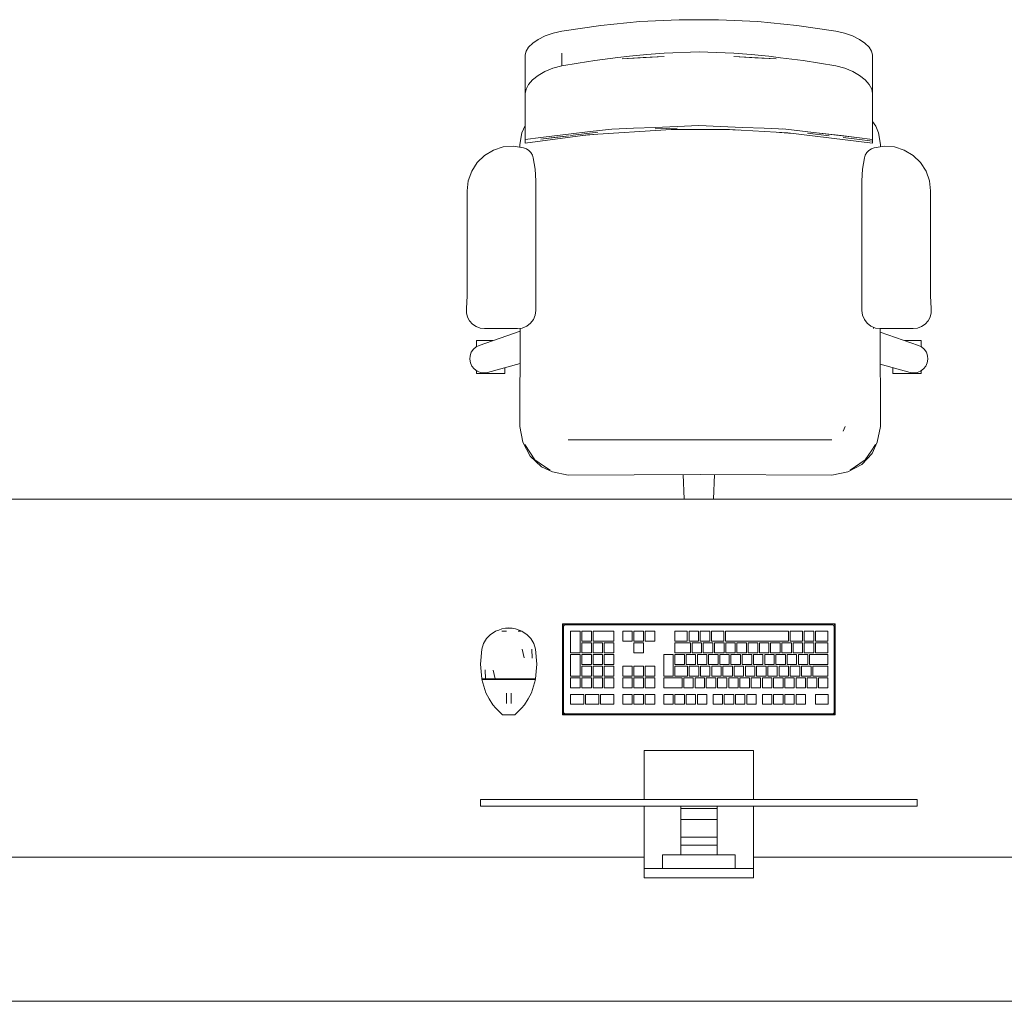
# Model space of a CAD drawing. Header units: millimetres. Extents: x 321 to 585, y -277 to 9.
# Tile 5 of 256: x 348.44 to 351.2, y -240.69 to -237.95. Entities that reach past the tile are written whole.
import ezdxf

# ---------------------------------------------------------------- set-up
doc = ezdxf.new("R2010")
doc.units = ezdxf.units.MM
doc.header["$MEASUREMENT"] = 0
for name, color, linetype, lineweight in [('IFC-Elemento construtivo genérico-Contorno', 253, 'Continuous', 5), ('IFC-Elemento de mobília-Contorno', 152, 'Continuous', 5), ('IFC-Laje-Contorno', 134, 'Continuous', 5)]:
    doc.layers.add(name, color=color, linetype=linetype, lineweight=lineweight)

msp = doc.modelspace()

# ---------------------------------------------------------------- linework, layer by layer
at = {"layer": 'IFC-Elemento construtivo genérico-Contorno', "lineweight": 5}
for p, q in [((349.7599, -239.6624), (349.7642, -239.6596)), ((349.7642, -239.6596), (349.7737, -239.6536)), ((349.7737, -239.6536), (349.7827, -239.6503)), ((349.7827, -239.6503), (349.7917, -239.647)), ((349.791, -239.6536), (349.804, -239.6536)), ((349.7917, -239.647), (349.8013, -239.6453)), ((349.7975, -239.6536), (349.804, -239.6536)), ((349.8013, -239.6453), (349.8105, -239.6438)), ((349.8013, -239.6453), (349.8198, -239.6453)), ((349.8105, -239.6438), (349.8198, -239.6453)), ((349.8198, -239.6453), (349.8294, -239.647)), ((349.8294, -239.647), (349.8473, -239.6536)), ((349.8365, -239.6536), (349.8441, -239.6536)), ((349.8365, -239.6536), (349.8408, -239.6536)), ((349.8473, -239.6536), (349.8568, -239.6596)), ((349.8568, -239.6596), (349.8611, -239.6624)), ((349.9607, -239.6328), (349.9631, -239.6353)), ((349.9607, -239.8868), (349.9607, -239.6328)), ((349.9607, -239.6328), (350.7227, -239.6328)), ((349.9631, -239.6353), (349.9648, -239.637)), ((349.9638, -239.6392), (349.9645, -239.6377)), ((349.9638, -239.6392), (349.9642, -239.6384)), ((349.9638, -239.8805), (349.9638, -239.6392)), ((349.9642, -239.6384), (349.9645, -239.6377)), ((349.9645, -239.6377), (349.9648, -239.637)), ((349.9648, -239.637), (349.9666, -239.6362)), ((349.9648, -239.637), (349.9662, -239.6364)), ((349.9662, -239.6364), (349.967, -239.636)), ((349.9666, -239.6362), (349.967, -239.636)), ((349.967, -239.636), (350.7163, -239.636)), ((349.9835, -239.7138), (349.9835, -239.6535)), ((349.9835, -239.6535), (350.01, -239.6535)), ((350.01, -239.7138), (350.01, -239.6535)), ((350.0148, -239.6813), (350.0148, -239.6535)), ((350.0148, -239.6535), (350.0414, -239.6535)), ((350.0414, -239.6813), (350.0414, -239.6535)), ((350.0462, -239.6813), (350.0462, -239.6535)), ((350.0462, -239.6535), (350.1041, -239.6535)), ((350.1041, -239.6813), (350.1041, -239.6535)), ((350.1291, -239.6535), (350.1556, -239.6535)), ((350.1291, -239.6813), (350.1291, -239.6535)), ((350.1556, -239.6813), (350.1556, -239.6535)), ((350.1604, -239.6535), (350.1869, -239.6535)), ((350.1604, -239.6813), (350.1604, -239.6535)), ((350.1869, -239.6813), (350.1869, -239.6535)), ((350.1918, -239.6535), (350.2183, -239.6535)), ((350.1918, -239.6813), (350.1918, -239.6535)), ((350.2183, -239.6813), (350.2183, -239.6535)), ((350.2748, -239.6813), (350.2748, -239.6535)), ((350.2748, -239.6535), (350.3093, -239.6535)), ((350.3093, -239.6813), (350.3093, -239.6535)), ((350.3142, -239.6813), (350.3142, -239.6535)), ((350.3142, -239.6535), (350.3407, -239.6535)), ((350.3407, -239.6813), (350.3407, -239.6535)), ((350.3455, -239.6813), (350.3455, -239.6535)), ((350.3455, -239.6535), (350.372, -239.6535)), ((350.372, -239.6813), (350.372, -239.6535)), ((350.3769, -239.6813), (350.3769, -239.6535)), ((350.3769, -239.6535), (350.4112, -239.6535)), ((350.4112, -239.6813), (350.4112, -239.6535)), ((350.4161, -239.6813), (350.4161, -239.6535)), ((350.4161, -239.6535), (350.5919, -239.6535)), ((350.5919, -239.6813), (350.5919, -239.6535)), ((350.5967, -239.6813), (350.5967, -239.6535)), ((350.5967, -239.6535), (350.6315, -239.6535)), ((350.6315, -239.6813), (350.6315, -239.6535)), ((350.6363, -239.6813), (350.6363, -239.6535)), ((350.6363, -239.6535), (350.6629, -239.6535)), ((350.6629, -239.6813), (350.6629, -239.6535)), ((350.6677, -239.6813), (350.6677, -239.6535)), ((350.6677, -239.6535), (350.7024, -239.6535)), ((350.7024, -239.6813), (350.7024, -239.6535)), ((350.7163, -239.636), (350.7179, -239.6367)), ((350.7171, -239.6364), (350.7186, -239.637)), ((350.7186, -239.637), (350.7202, -239.6353)), ((350.7186, -239.637), (350.7192, -239.6384)), ((350.7186, -239.637), (350.7195, -239.6392)), ((350.7192, -239.6384), (350.7195, -239.6392)), ((350.7195, -239.8805), (350.7195, -239.6392)), ((350.7202, -239.6353), (350.7227, -239.6328)), ((350.7227, -239.8868), (350.7227, -239.6328)), ((349.7403, -239.6882), (349.7486, -239.6741)), ((349.7486, -239.6741), (349.7599, -239.6624)), ((349.8611, -239.6624), (349.8725, -239.6741)), ((349.8725, -239.6741), (349.8807, -239.6882)), ((350.0148, -239.6813), (350.0414, -239.6813)), ((350.0148, -239.7138), (350.0148, -239.6861)), ((350.0148, -239.6861), (350.0414, -239.6861)), ((350.0414, -239.7138), (350.0414, -239.6861)), ((350.0462, -239.6813), (350.1041, -239.6813)), ((350.0462, -239.7138), (350.0462, -239.6861)), ((350.0462, -239.6861), (350.0727, -239.6861)), ((350.0727, -239.7138), (350.0727, -239.6861)), ((350.0776, -239.7138), (350.0776, -239.6861)), ((350.0776, -239.6861), (350.1041, -239.6861)), ((350.1041, -239.7138), (350.1041, -239.6861)), ((350.1291, -239.6813), (350.1556, -239.6813)), ((350.1604, -239.6813), (350.1869, -239.6813)), ((350.1604, -239.7138), (350.1604, -239.6861)), ((350.1604, -239.6861), (350.1869, -239.6861)), ((350.1869, -239.7138), (350.1869, -239.6861)), ((350.1918, -239.6813), (350.2183, -239.6813)), ((350.2748, -239.6813), (350.3093, -239.6813)), ((350.2748, -239.7138), (350.2748, -239.6861)), ((350.2748, -239.6861), (350.318, -239.6861)), ((350.3142, -239.6813), (350.3407, -239.6813)), ((350.318, -239.7138), (350.318, -239.6861)), ((350.3228, -239.7138), (350.3228, -239.6861)), ((350.3228, -239.6861), (350.3493, -239.6861)), ((350.3455, -239.6813), (350.372, -239.6813)), ((350.3493, -239.7138), (350.3493, -239.6861)), ((350.3542, -239.7138), (350.3542, -239.6861)), ((350.3542, -239.6861), (350.3807, -239.6861)), ((350.3769, -239.6813), (350.4112, -239.6813)), ((350.3807, -239.7138), (350.3807, -239.6861)), ((350.3855, -239.7138), (350.3855, -239.6861)), ((350.3855, -239.6861), (350.412, -239.6861)), ((350.412, -239.7138), (350.412, -239.6861)), ((350.4161, -239.6813), (350.5919, -239.6813)), ((350.4169, -239.7138), (350.4169, -239.6861)), ((350.4169, -239.6861), (350.4434, -239.6861)), ((350.4434, -239.7138), (350.4434, -239.6861)), ((350.4482, -239.7138), (350.4482, -239.6861)), ((350.4482, -239.6861), (350.4747, -239.6861)), ((350.4747, -239.7138), (350.4747, -239.6861)), ((350.4796, -239.7138), (350.4796, -239.6861)), ((350.4796, -239.6861), (350.5061, -239.6861)), ((350.5061, -239.7138), (350.5061, -239.6861)), ((350.5109, -239.7138), (350.5109, -239.6861)), ((350.5109, -239.6861), (350.5375, -239.6861)), ((350.5375, -239.7138), (350.5375, -239.6861)), ((350.5423, -239.7138), (350.5423, -239.6861)), ((350.5423, -239.6861), (350.5688, -239.6861)), ((350.5688, -239.7138), (350.5688, -239.6861)), ((350.5736, -239.7138), (350.5736, -239.6861)), ((350.5736, -239.6861), (350.6002, -239.6861)), ((350.5967, -239.6813), (350.6315, -239.6813)), ((350.6002, -239.7138), (350.6002, -239.6861)), ((350.605, -239.7138), (350.605, -239.6861)), ((350.605, -239.6861), (350.6315, -239.6861)), ((350.6315, -239.7138), (350.6315, -239.6861)), ((350.6363, -239.6813), (350.6629, -239.6813)), ((350.6363, -239.7138), (350.6363, -239.6861)), ((350.6363, -239.6861), (350.6629, -239.6861)), ((350.6629, -239.7138), (350.6629, -239.6861)), ((350.6677, -239.6813), (350.7024, -239.6813)), ((350.6677, -239.7138), (350.6677, -239.6861)), ((350.6677, -239.6861), (350.7024, -239.6861)), ((350.7024, -239.7138), (350.7024, -239.6861)), ((349.7321, -239.7452), (349.7357, -239.7039)), ((349.7357, -239.7039), (349.7403, -239.6882)), ((349.848, -239.7039), (349.8536, -239.7279)), ((349.8754, -239.7039), (349.8757, -239.7289)), ((349.8807, -239.6882), (349.8854, -239.7039)), ((349.8854, -239.7039), (349.889, -239.7452)), ((349.9835, -239.7138), (350.01, -239.7138)), ((350.0148, -239.7138), (350.0414, -239.7138)), ((350.0462, -239.7138), (350.0727, -239.7138)), ((350.0776, -239.7138), (350.1041, -239.7138)), ((350.1604, -239.7138), (350.1869, -239.7138)), ((350.2748, -239.7138), (350.318, -239.7138)), ((350.3228, -239.7138), (350.3493, -239.7138)), ((350.3542, -239.7138), (350.3807, -239.7138)), ((350.3855, -239.7138), (350.412, -239.7138)), ((350.4169, -239.7138), (350.4434, -239.7138)), ((350.4482, -239.7138), (350.4747, -239.7138)), ((350.4796, -239.7138), (350.5061, -239.7138)), ((350.5109, -239.7138), (350.5375, -239.7138)), ((350.5423, -239.7138), (350.5688, -239.7138)), ((350.5736, -239.7138), (350.6002, -239.7138)), ((350.605, -239.7138), (350.6315, -239.7138)), ((350.6363, -239.7138), (350.6629, -239.7138)), ((350.6677, -239.7138), (350.7024, -239.7138)), ((349.9835, -239.779), (349.9835, -239.7187)), ((349.9835, -239.7187), (350.01, -239.7187)), ((350.01, -239.779), (350.01, -239.7187)), ((350.0148, -239.7464), (350.0148, -239.7187)), ((350.0148, -239.7187), (350.0414, -239.7187)), ((350.0414, -239.7464), (350.0414, -239.7187)), ((350.0462, -239.7464), (350.0462, -239.7187)), ((350.0462, -239.7187), (350.0727, -239.7187)), ((350.0727, -239.7464), (350.0727, -239.7187)), ((350.0776, -239.7464), (350.0776, -239.7187)), ((350.0776, -239.7187), (350.1041, -239.7187)), ((350.1041, -239.7464), (350.1041, -239.7187)), ((350.2435, -239.779), (350.2435, -239.7187)), ((350.2435, -239.7187), (350.2699, -239.7187)), ((350.2699, -239.779), (350.2699, -239.7187)), ((350.2748, -239.7464), (350.2748, -239.7187)), ((350.2748, -239.7187), (350.3013, -239.7187)), ((350.3013, -239.7464), (350.3013, -239.7187)), ((350.3061, -239.7464), (350.3061, -239.7187)), ((350.3061, -239.7187), (350.3327, -239.7187)), ((350.3327, -239.7464), (350.3327, -239.7187)), ((350.3375, -239.7464), (350.3375, -239.7187)), ((350.3375, -239.7187), (350.364, -239.7187)), ((350.364, -239.7464), (350.364, -239.7187)), ((350.3688, -239.7464), (350.3688, -239.7187)), ((350.3688, -239.7187), (350.3954, -239.7187)), ((350.3954, -239.7464), (350.3954, -239.7187)), ((350.4002, -239.7464), (350.4002, -239.7187)), ((350.4002, -239.7187), (350.4267, -239.7187)), ((350.4267, -239.7464), (350.4267, -239.7187)), ((350.4315, -239.7464), (350.4315, -239.7187)), ((350.4315, -239.7187), (350.4581, -239.7187)), ((350.4581, -239.7464), (350.4581, -239.7187)), ((350.4629, -239.7464), (350.4629, -239.7187)), ((350.4629, -239.7187), (350.4894, -239.7187)), ((350.4894, -239.7464), (350.4894, -239.7187)), ((350.4943, -239.7464), (350.4943, -239.7187)), ((350.4943, -239.7187), (350.5208, -239.7187)), ((350.5208, -239.7464), (350.5208, -239.7187)), ((350.5256, -239.7464), (350.5256, -239.7187)), ((350.5256, -239.7187), (350.5521, -239.7187)), ((350.5521, -239.7464), (350.5521, -239.7187)), ((350.557, -239.7464), (350.557, -239.7187)), ((350.557, -239.7187), (350.5835, -239.7187)), ((350.5835, -239.7464), (350.5835, -239.7187)), ((350.5883, -239.7464), (350.5883, -239.7187)), ((350.5883, -239.7187), (350.6148, -239.7187)), ((350.6148, -239.7464), (350.6148, -239.7187)), ((350.6197, -239.7464), (350.6197, -239.7187)), ((350.6197, -239.7187), (350.6462, -239.7187)), ((350.6462, -239.7464), (350.6462, -239.7187)), ((350.651, -239.7464), (350.651, -239.7187)), ((350.651, -239.7187), (350.7024, -239.7187)), ((350.7024, -239.7464), (350.7024, -239.7187)), ((349.7321, -239.7452), (349.7354, -239.7865)), ((349.7452, -239.7616), (349.7455, -239.7865)), ((349.7674, -239.7625), (349.773, -239.7865)), ((349.8857, -239.7865), (349.889, -239.7452)), ((350.0148, -239.7464), (350.0414, -239.7464)), ((350.0148, -239.779), (350.0148, -239.7513)), ((350.0148, -239.7513), (350.0414, -239.7513)), ((350.0414, -239.779), (350.0414, -239.7513)), ((350.0462, -239.7464), (350.0727, -239.7464)), ((350.0462, -239.779), (350.0462, -239.7513)), ((350.0462, -239.7513), (350.0727, -239.7513)), ((350.0727, -239.779), (350.0727, -239.7513)), ((350.0776, -239.7464), (350.1041, -239.7464)), ((350.0776, -239.779), (350.0776, -239.7513)), ((350.0776, -239.7513), (350.1041, -239.7513)), ((350.1041, -239.779), (350.1041, -239.7513)), ((350.1291, -239.7513), (350.1556, -239.7513)), ((350.1291, -239.779), (350.1291, -239.7513)), ((350.1556, -239.779), (350.1556, -239.7513)), ((350.1604, -239.7513), (350.1869, -239.7513)), ((350.1604, -239.779), (350.1604, -239.7513)), ((350.1869, -239.779), (350.1869, -239.7513)), ((350.1918, -239.7513), (350.2183, -239.7513)), ((350.1918, -239.779), (350.1918, -239.7513)), ((350.2183, -239.779), (350.2183, -239.7513)), ((350.2748, -239.7464), (350.3013, -239.7464)), ((350.2748, -239.779), (350.2748, -239.7513)), ((350.2748, -239.7513), (350.3101, -239.7513)), ((350.3061, -239.7464), (350.3327, -239.7464)), ((350.3101, -239.779), (350.3101, -239.7513)), ((350.3149, -239.779), (350.3149, -239.7513)), ((350.3149, -239.7513), (350.3414, -239.7513)), ((350.3375, -239.7464), (350.364, -239.7464)), ((350.3414, -239.779), (350.3414, -239.7513)), ((350.3462, -239.779), (350.3462, -239.7513)), ((350.3462, -239.7513), (350.3728, -239.7513)), ((350.3688, -239.7464), (350.3954, -239.7464)), ((350.3728, -239.779), (350.3728, -239.7513)), ((350.3776, -239.779), (350.3776, -239.7513)), ((350.3776, -239.7513), (350.4041, -239.7513)), ((350.4002, -239.7464), (350.4267, -239.7464)), ((350.4041, -239.779), (350.4041, -239.7513)), ((350.409, -239.779), (350.409, -239.7513)), ((350.409, -239.7513), (350.4355, -239.7513)), ((350.4315, -239.7464), (350.4581, -239.7464)), ((350.4355, -239.779), (350.4355, -239.7513)), ((350.4403, -239.779), (350.4403, -239.7513)), ((350.4403, -239.7513), (350.4668, -239.7513)), ((350.4629, -239.7464), (350.4894, -239.7464)), ((350.4668, -239.779), (350.4668, -239.7513)), ((350.4717, -239.779), (350.4717, -239.7513)), ((350.4717, -239.7513), (350.4982, -239.7513)), ((350.4943, -239.7464), (350.5208, -239.7464)), ((350.4982, -239.779), (350.4982, -239.7513)), ((350.503, -239.779), (350.503, -239.7513)), ((350.503, -239.7513), (350.5295, -239.7513)), ((350.5256, -239.7464), (350.5521, -239.7464)), ((350.5295, -239.779), (350.5295, -239.7513)), ((350.5344, -239.779), (350.5344, -239.7513)), ((350.5344, -239.7513), (350.5609, -239.7513)), ((350.557, -239.7464), (350.5835, -239.7464)), ((350.5609, -239.779), (350.5609, -239.7513)), ((350.5657, -239.779), (350.5657, -239.7513)), ((350.5657, -239.7513), (350.5923, -239.7513)), ((350.5883, -239.7464), (350.6148, -239.7464)), ((350.5923, -239.779), (350.5923, -239.7513)), ((350.5971, -239.779), (350.5971, -239.7513)), ((350.5971, -239.7513), (350.6236, -239.7513)), ((350.6197, -239.7464), (350.6462, -239.7464)), ((350.6236, -239.779), (350.6236, -239.7513)), ((350.6284, -239.779), (350.6284, -239.7513)), ((350.6284, -239.7513), (350.655, -239.7513)), ((350.651, -239.7464), (350.7024, -239.7464)), ((350.655, -239.779), (350.655, -239.7513)), ((350.6598, -239.779), (350.6598, -239.7513)), ((350.6598, -239.7513), (350.7024, -239.7513)), ((350.7024, -239.779), (350.7024, -239.7513)), ((349.7354, -239.7865), (349.7404, -239.7865)), ((349.7357, -239.7882), (349.7467, -239.8254)), ((349.7357, -239.7882), (349.7457, -239.7882)), ((349.7373, -239.7882), (349.7373, -239.7865)), ((349.7397, -239.7882), (349.7422, -239.7882)), ((349.7404, -239.7865), (349.7455, -239.7865)), ((349.7422, -239.7882), (349.7446, -239.7882)), ((349.7446, -239.7882), (349.7471, -239.7882)), ((349.7455, -239.7865), (349.7592, -239.7865)), ((349.7457, -239.7882), (349.7594, -239.7882)), ((349.7471, -239.7882), (349.7471, -239.7865)), ((349.7538, -239.7882), (349.7605, -239.7882)), ((349.7592, -239.7865), (349.773, -239.7865)), ((349.7594, -239.7882), (349.7731, -239.7882)), ((349.7672, -239.7882), (349.7739, -239.7882)), ((349.773, -239.7865), (349.7917, -239.7865)), ((349.7731, -239.7882), (349.7918, -239.7882)), ((349.7831, -239.7882), (349.7922, -239.7882)), ((349.7917, -239.7865), (349.8105, -239.7865)), ((349.7918, -239.7882), (349.8105, -239.7882)), ((349.8014, -239.7882), (349.8105, -239.7882)), ((349.8105, -239.7882), (349.8105, -239.7865)), ((349.8105, -239.7865), (349.8293, -239.7865)), ((349.8105, -239.7882), (349.8292, -239.7882)), ((349.8105, -239.7882), (349.8197, -239.7882)), ((349.8288, -239.7882), (349.838, -239.7882)), ((349.8292, -239.7882), (349.848, -239.7882)), ((349.8293, -239.7865), (349.8481, -239.7865)), ((349.8471, -239.7882), (349.8538, -239.7882)), ((349.848, -239.7882), (349.8616, -239.7882)), ((349.8481, -239.7865), (349.8618, -239.7865)), ((349.8605, -239.7882), (349.8672, -239.7882)), ((349.8616, -239.7882), (349.8754, -239.7882)), ((349.8618, -239.7865), (349.8756, -239.7865)), ((349.8739, -239.7882), (349.8764, -239.7882)), ((349.8743, -239.8254), (349.8854, -239.7882)), ((349.8754, -239.7882), (349.8854, -239.7882)), ((349.8756, -239.7865), (349.8806, -239.7865)), ((349.8764, -239.7882), (349.8788, -239.7882)), ((349.8788, -239.7882), (349.8804, -239.7882)), ((349.8804, -239.7882), (349.8821, -239.7882)), ((349.8806, -239.7865), (349.8857, -239.7865)), ((349.8838, -239.7882), (349.8838, -239.7865)), ((349.9835, -239.779), (350.01, -239.779)), ((349.9835, -239.8116), (349.9835, -239.7838)), ((349.9835, -239.7838), (350.01, -239.7838)), ((350.01, -239.8116), (350.01, -239.7838)), ((350.0148, -239.779), (350.0414, -239.779)), ((350.0148, -239.8116), (350.0148, -239.7838)), ((350.0148, -239.7838), (350.0414, -239.7838)), ((350.0414, -239.8116), (350.0414, -239.7838)), ((350.0462, -239.779), (350.0727, -239.779)), ((350.0462, -239.8116), (350.0462, -239.7838)), ((350.0462, -239.7838), (350.0727, -239.7838)), ((350.0727, -239.8116), (350.0727, -239.7838)), ((350.0776, -239.779), (350.1041, -239.779)), ((350.0776, -239.8116), (350.0776, -239.7838)), ((350.0776, -239.7838), (350.1041, -239.7838)), ((350.1041, -239.8116), (350.1041, -239.7838)), ((350.1291, -239.779), (350.1556, -239.779)), ((350.1291, -239.8116), (350.1291, -239.7838)), ((350.1291, -239.7838), (350.1556, -239.7838)), ((350.1556, -239.8116), (350.1556, -239.7838)), ((350.1604, -239.779), (350.1869, -239.779)), ((350.1604, -239.8116), (350.1604, -239.7838)), ((350.1604, -239.7838), (350.1869, -239.7838)), ((350.1869, -239.8116), (350.1869, -239.7838)), ((350.1918, -239.779), (350.2183, -239.779)), ((350.1918, -239.8116), (350.1918, -239.7838)), ((350.1918, -239.7838), (350.2183, -239.7838)), ((350.2183, -239.8116), (350.2183, -239.7838)), ((350.2435, -239.779), (350.2699, -239.779)), ((350.2435, -239.8116), (350.2435, -239.7838)), ((350.2435, -239.7838), (350.2948, -239.7838)), ((350.2748, -239.779), (350.3101, -239.779)), ((350.2948, -239.8116), (350.2948, -239.7838)), ((350.2996, -239.8116), (350.2996, -239.7838)), ((350.2996, -239.7838), (350.3262, -239.7838)), ((350.3149, -239.779), (350.3414, -239.779)), ((350.3262, -239.8116), (350.3262, -239.7838)), ((350.331, -239.8116), (350.331, -239.7838)), ((350.331, -239.7838), (350.3575, -239.7838)), ((350.3462, -239.779), (350.3728, -239.779)), ((350.3575, -239.8116), (350.3575, -239.7838)), ((350.3624, -239.8116), (350.3624, -239.7838)), ((350.3624, -239.7838), (350.3889, -239.7838)), ((350.3776, -239.779), (350.4041, -239.779)), ((350.3889, -239.8116), (350.3889, -239.7838)), ((350.3937, -239.8116), (350.3937, -239.7838)), ((350.3937, -239.7838), (350.4202, -239.7838)), ((350.409, -239.779), (350.4355, -239.779)), ((350.4202, -239.8116), (350.4202, -239.7838)), ((350.4251, -239.8116), (350.4251, -239.7838)), ((350.4251, -239.7838), (350.4516, -239.7838)), ((350.4403, -239.779), (350.4668, -239.779)), ((350.4516, -239.8116), (350.4516, -239.7838)), ((350.4564, -239.8116), (350.4564, -239.7838)), ((350.4564, -239.7838), (350.4829, -239.7838)), ((350.4717, -239.779), (350.4982, -239.779)), ((350.4829, -239.8116), (350.4829, -239.7838)), ((350.4878, -239.8116), (350.4878, -239.7838)), ((350.4878, -239.7838), (350.5143, -239.7838)), ((350.503, -239.779), (350.5295, -239.779)), ((350.5143, -239.8116), (350.5143, -239.7838)), ((350.5191, -239.8116), (350.5191, -239.7838)), ((350.5191, -239.7838), (350.5457, -239.7838)), ((350.5344, -239.779), (350.5609, -239.779)), ((350.5457, -239.8116), (350.5457, -239.7838)), ((350.5505, -239.8116), (350.5505, -239.7838)), ((350.5505, -239.7838), (350.577, -239.7838)), ((350.5657, -239.779), (350.5923, -239.779)), ((350.577, -239.8116), (350.577, -239.7838)), ((350.5818, -239.8116), (350.5818, -239.7838)), ((350.5818, -239.7838), (350.6084, -239.7838)), ((350.5971, -239.779), (350.6236, -239.779)), ((350.6084, -239.8116), (350.6084, -239.7838)), ((350.6132, -239.8116), (350.6132, -239.7838)), ((350.6132, -239.7838), (350.6397, -239.7838)), ((350.6284, -239.779), (350.655, -239.779)), ((350.6397, -239.8116), (350.6397, -239.7838)), ((350.6445, -239.8116), (350.6445, -239.7838)), ((350.6445, -239.7838), (350.6711, -239.7838)), ((350.6598, -239.779), (350.7024, -239.779)), ((350.6711, -239.8116), (350.6711, -239.7838)), ((350.6759, -239.8116), (350.6759, -239.7838)), ((350.6759, -239.7838), (350.7024, -239.7838)), ((350.7024, -239.8116), (350.7024, -239.7838)), ((349.9835, -239.8116), (350.01, -239.8116)), ((350.0148, -239.8116), (350.0414, -239.8116)), ((350.0462, -239.8116), (350.0727, -239.8116)), ((350.0776, -239.8116), (350.1041, -239.8116)), ((350.1291, -239.8116), (350.1556, -239.8116)), ((350.1604, -239.8116), (350.1869, -239.8116)), ((350.1918, -239.8116), (350.2183, -239.8116)), ((350.2435, -239.8116), (350.2948, -239.8116)), ((350.2996, -239.8116), (350.3262, -239.8116)), ((350.331, -239.8116), (350.3575, -239.8116)), ((350.3624, -239.8116), (350.3889, -239.8116)), ((350.3937, -239.8116), (350.4202, -239.8116)), ((350.4251, -239.8116), (350.4516, -239.8116)), ((350.4564, -239.8116), (350.4829, -239.8116)), ((350.4878, -239.8116), (350.5143, -239.8116)), ((350.5191, -239.8116), (350.5457, -239.8116)), ((350.5505, -239.8116), (350.577, -239.8116)), ((350.5818, -239.8116), (350.6084, -239.8116)), ((350.6132, -239.8116), (350.6397, -239.8116)), ((350.6445, -239.8116), (350.6711, -239.8116)), ((350.6759, -239.8116), (350.7024, -239.8116)), ((349.7467, -239.8254), (349.7563, -239.8427)), ((349.7563, -239.8427), (349.7663, -239.8589)), ((349.8045, -239.831), (349.8045, -239.8263)), ((349.8045, -239.8361), (349.8045, -239.831)), ((349.8045, -239.8412), (349.8045, -239.8361)), ((349.8045, -239.8459), (349.8045, -239.8412)), ((349.8045, -239.85), (349.8045, -239.8459)), ((349.8045, -239.8531), (349.8045, -239.85)), ((349.8172, -239.831), (349.8172, -239.8263)), ((349.8172, -239.8361), (349.8172, -239.831)), ((349.8172, -239.8412), (349.8172, -239.8361)), ((349.8172, -239.8459), (349.8172, -239.8412)), ((349.8172, -239.85), (349.8172, -239.8459)), ((349.8172, -239.8531), (349.8172, -239.85)), ((349.8548, -239.8589), (349.8648, -239.8427)), ((349.8648, -239.8427), (349.8743, -239.8254)), ((349.9835, -239.8298), (350.0202, -239.8298)), ((349.9835, -239.8576), (349.9835, -239.8298)), ((350.0202, -239.8576), (350.0202, -239.8298)), ((350.0254, -239.8298), (350.0622, -239.8298)), ((350.0254, -239.8576), (350.0254, -239.8298)), ((350.0622, -239.8576), (350.0622, -239.8298)), ((350.0673, -239.8576), (350.0673, -239.8298)), ((350.0673, -239.8298), (350.1041, -239.8298)), ((350.1041, -239.8576), (350.1041, -239.8298)), ((350.1291, -239.8576), (350.1291, -239.8298)), ((350.1291, -239.8298), (350.1556, -239.8298)), ((350.1556, -239.8576), (350.1556, -239.8298)), ((350.1604, -239.8576), (350.1604, -239.8298)), ((350.1604, -239.8298), (350.1869, -239.8298)), ((350.1869, -239.8576), (350.1869, -239.8298)), ((350.1918, -239.8576), (350.1918, -239.8298)), ((350.1918, -239.8298), (350.2183, -239.8298)), ((350.2183, -239.8576), (350.2183, -239.8298)), ((350.2435, -239.8576), (350.2435, -239.8298)), ((350.2435, -239.8298), (350.27, -239.8298)), ((350.27, -239.8576), (350.27, -239.8298)), ((350.2748, -239.8576), (350.2748, -239.8298)), ((350.2748, -239.8298), (350.3014, -239.8298)), ((350.3014, -239.8576), (350.3014, -239.8298)), ((350.3062, -239.8576), (350.3062, -239.8298)), ((350.3062, -239.8298), (350.3327, -239.8298)), ((350.3327, -239.8576), (350.3327, -239.8298)), ((350.3375, -239.8576), (350.3375, -239.8298)), ((350.3375, -239.8298), (350.3641, -239.8298)), ((350.3641, -239.8576), (350.3641, -239.8298)), ((350.3813, -239.8576), (350.3813, -239.8298)), ((350.3813, -239.8298), (350.4078, -239.8298)), ((350.4078, -239.8576), (350.4078, -239.8298)), ((350.4127, -239.8576), (350.4127, -239.8298)), ((350.4127, -239.8298), (350.4392, -239.8298)), ((350.4392, -239.8576), (350.4392, -239.8298)), ((350.444, -239.8576), (350.444, -239.8298)), ((350.444, -239.8298), (350.4705, -239.8298)), ((350.4705, -239.8576), (350.4705, -239.8298)), ((350.4754, -239.8576), (350.4754, -239.8298)), ((350.4754, -239.8298), (350.5019, -239.8298)), ((350.5019, -239.8576), (350.5019, -239.8298)), ((350.5191, -239.8576), (350.5191, -239.8298)), ((350.5191, -239.8298), (350.5457, -239.8298)), ((350.5457, -239.8576), (350.5457, -239.8298)), ((350.5505, -239.8576), (350.5505, -239.8298)), ((350.5505, -239.8298), (350.577, -239.8298)), ((350.577, -239.8576), (350.577, -239.8298)), ((350.5818, -239.8576), (350.5818, -239.8298)), ((350.5818, -239.8298), (350.6084, -239.8298)), ((350.6084, -239.8576), (350.6084, -239.8298)), ((350.6132, -239.8576), (350.6132, -239.8298)), ((350.6132, -239.8298), (350.6397, -239.8298)), ((350.6397, -239.8576), (350.6397, -239.8298)), ((350.668, -239.8576), (350.668, -239.8298)), ((350.668, -239.8298), (350.7034, -239.8298)), ((350.7034, -239.8576), (350.7034, -239.8298)), ((349.7663, -239.8589), (349.7747, -239.8685)), ((349.7747, -239.8685), (349.7932, -239.8868)), ((349.8045, -239.8551), (349.8045, -239.8531)), ((349.8045, -239.8557), (349.8045, -239.8551)), ((349.8172, -239.8551), (349.8172, -239.8531)), ((349.8172, -239.8557), (349.8172, -239.8551)), ((349.8278, -239.8868), (349.8463, -239.8685)), ((349.8463, -239.8685), (349.8548, -239.8589)), ((349.9835, -239.8576), (350.0202, -239.8576)), ((350.0254, -239.8576), (350.0622, -239.8576)), ((350.0673, -239.8576), (350.1041, -239.8576)), ((350.1291, -239.8576), (350.1556, -239.8576)), ((350.1604, -239.8576), (350.1869, -239.8576)), ((350.1918, -239.8576), (350.2183, -239.8576)), ((350.2435, -239.8576), (350.27, -239.8576)), ((350.2748, -239.8576), (350.3014, -239.8576)), ((350.3062, -239.8576), (350.3327, -239.8576)), ((350.3375, -239.8576), (350.3641, -239.8576)), ((350.3813, -239.8576), (350.4078, -239.8576)), ((350.4127, -239.8576), (350.4392, -239.8576)), ((350.444, -239.8576), (350.4705, -239.8576)), ((350.4754, -239.8576), (350.5019, -239.8576)), ((350.5191, -239.8576), (350.5457, -239.8576)), ((350.5505, -239.8576), (350.577, -239.8576)), ((350.5818, -239.8576), (350.6084, -239.8576)), ((350.6132, -239.8576), (350.6397, -239.8576)), ((350.668, -239.8576), (350.7034, -239.8576)), ((349.7932, -239.8868), (349.7956, -239.8868)), ((349.7956, -239.8868), (349.798, -239.8868)), ((349.798, -239.8868), (349.7999, -239.8868)), ((349.7999, -239.8868), (349.8019, -239.8868)), ((349.8019, -239.8868), (349.8062, -239.8868)), ((349.8062, -239.8868), (349.8105, -239.8868)), ((349.8105, -239.8868), (349.8149, -239.8868)), ((349.8149, -239.8868), (349.8192, -239.8868)), ((349.8192, -239.8868), (349.8211, -239.8868)), ((349.8211, -239.8868), (349.823, -239.8868)), ((349.823, -239.8868), (349.8254, -239.8868)), ((349.8254, -239.8868), (349.8278, -239.8868)), ((349.9607, -239.8868), (349.9631, -239.8844)), ((349.9607, -239.8868), (350.7227, -239.8868)), ((349.9631, -239.8844), (349.9648, -239.8827)), ((349.9632, -239.8818), (349.9638, -239.8805)), ((349.9632, -239.8818), (349.9635, -239.8811)), ((349.9635, -239.8811), (349.9638, -239.8805)), ((349.9638, -239.8805), (349.9648, -239.8827)), ((349.9638, -239.8805), (349.9642, -239.8813)), ((349.9644, -239.885), (349.967, -239.8837)), ((349.9648, -239.8827), (349.9655, -239.883)), ((349.9655, -239.883), (349.967, -239.8837)), ((349.9655, -239.883), (349.9662, -239.8833)), ((349.9657, -239.8843), (349.967, -239.8837)), ((349.9662, -239.8833), (349.967, -239.8837)), ((349.967, -239.8837), (350.7163, -239.8837)), ((350.7163, -239.8837), (350.7186, -239.8827)), ((350.717, -239.884), (350.7189, -239.885)), ((350.717, -239.884), (350.7176, -239.8843)), ((350.7176, -239.8843), (350.7189, -239.885)), ((350.7186, -239.8827), (350.7189, -239.882)), ((350.7186, -239.8827), (350.7202, -239.8844)), ((350.7189, -239.882), (350.7195, -239.8805)), ((350.7195, -239.8805), (350.7202, -239.8818)), ((350.7195, -239.8805), (350.7208, -239.8831)), ((350.7202, -239.8818), (350.7208, -239.8831)), ((350.7202, -239.8844), (350.7227, -239.8868)), ((350.1893, -240.1234), (350.1893, -239.9861)), ((350.1893, -239.9861), (350.4941, -239.9861)), ((350.4941, -240.1234), (350.4941, -239.9861)), ((349.7321, -240.1234), (349.7325, -240.1234)), ((349.7321, -240.1424), (349.7321, -240.1234)), ((349.7325, -240.1234), (349.7338, -240.1234)), ((349.7338, -240.1234), (349.7358, -240.1234)), ((349.7358, -240.1234), (349.7384, -240.1234)), ((349.7384, -240.1234), (349.7415, -240.1234)), ((349.7415, -240.1234), (349.7448, -240.1234)), ((349.7448, -240.1234), (350.9386, -240.1234)), ((350.9386, -240.1234), (350.9419, -240.1234)), ((350.9419, -240.1234), (350.9449, -240.1234)), ((350.9449, -240.1234), (350.9476, -240.1234)), ((350.9476, -240.1234), (350.9496, -240.1234)), ((350.9496, -240.1234), (350.9508, -240.1234)), ((350.9508, -240.1234), (350.9513, -240.1234)), ((350.9513, -240.1424), (350.9513, -240.1234)), ((349.7321, -240.1424), (349.7325, -240.1424)), ((349.7325, -240.1424), (349.7338, -240.1424)), ((349.7338, -240.1424), (349.7358, -240.1424)), ((349.7358, -240.1424), (349.7384, -240.1424)), ((349.7384, -240.1424), (349.7415, -240.1424)), ((349.7415, -240.1424), (349.7448, -240.1424)), ((349.7448, -240.1424), (350.9386, -240.1424)), ((350.1893, -240.3036), (350.1893, -240.1424)), ((350.2909, -240.1488), (350.2909, -240.1424)), ((350.2909, -240.1488), (350.3925, -240.1488)), ((350.2909, -240.179), (350.2909, -240.1488)), ((350.3925, -240.1488), (350.3925, -240.1424)), ((350.3925, -240.179), (350.3925, -240.1488)), ((350.4941, -240.3036), (350.4941, -240.1424)), ((350.9386, -240.1424), (350.9419, -240.1424)), ((350.9419, -240.1424), (350.9449, -240.1424)), ((350.9449, -240.1424), (350.9476, -240.1424)), ((350.9476, -240.1424), (350.9496, -240.1424)), ((350.9496, -240.1424), (350.9508, -240.1424)), ((350.9508, -240.1424), (350.9513, -240.1424)), ((350.2909, -240.229), (350.2909, -240.179)), ((350.2909, -240.179), (350.3925, -240.179)), ((350.3925, -240.229), (350.3925, -240.179)), ((350.2909, -240.2508), (350.2909, -240.229)), ((350.2909, -240.229), (350.3925, -240.229)), ((350.3925, -240.2508), (350.3925, -240.229)), ((350.2909, -240.2508), (350.3925, -240.2508)), ((350.2909, -240.2577), (350.2909, -240.2508)), ((350.2909, -240.2669), (350.2909, -240.2577)), ((350.3925, -240.2577), (350.3925, -240.2491)), ((350.3925, -240.2669), (350.3925, -240.2577)), ((350.2401, -240.3163), (350.2401, -240.2782)), ((350.2401, -240.2782), (350.4433, -240.2782)), ((350.2909, -240.2782), (350.2909, -240.2669)), ((350.3925, -240.2782), (350.3925, -240.2669)), ((350.4433, -240.3163), (350.4433, -240.2782)), ((350.1893, -240.3069), (350.1893, -240.3036)), ((350.1893, -240.3099), (350.1893, -240.3069)), ((350.1893, -240.3125), (350.1893, -240.3099)), ((350.1893, -240.3146), (350.1893, -240.3125)), ((350.1893, -240.3158), (350.1893, -240.3146)), ((350.1893, -240.3163), (350.1893, -240.3158)), ((350.1893, -240.3417), (350.1893, -240.3163)), ((350.1893, -240.3163), (350.4941, -240.3163)), ((350.4941, -240.3069), (350.4941, -240.3036)), ((350.4941, -240.3099), (350.4941, -240.3069)), ((350.4941, -240.3125), (350.4941, -240.3099)), ((350.4941, -240.3146), (350.4941, -240.3125)), ((350.4941, -240.3158), (350.4941, -240.3146)), ((350.4941, -240.3163), (350.4941, -240.3158)), ((350.4941, -240.3417), (350.4941, -240.3163)), ((350.1893, -240.3417), (350.4941, -240.3417))]:
    msp.add_line(p, q, dxfattribs=at)
at = {"layer": 'IFC-Elemento de mobília-Contorno', "color": 7, "lineweight": 5}
for p, q in [((350.0675, -237.9619), (350.1768, -237.9512)), ((350.1768, -237.9512), (350.2866, -237.9459)), ((350.2866, -237.9459), (350.3967, -237.9459)), ((350.3967, -237.9459), (350.5065, -237.9512)), ((350.5065, -237.9512), (350.6158, -237.9618)), ((349.9344, -237.9833), (349.959, -237.9776)), ((349.959, -237.9776), (350.0675, -237.9619)), ((350.6158, -237.9618), (350.7243, -237.9776)), ((350.7243, -237.9776), (350.7489, -237.9832)), ((349.8775, -238.0117), (349.893, -238.001)), ((349.893, -238.001), (349.9122, -237.9913)), ((349.9122, -237.9913), (349.9344, -237.9833)), ((350.7489, -237.9832), (350.7712, -237.9913)), ((350.7712, -237.9913), (350.7903, -238.001)), ((350.7903, -238.001), (350.8058, -238.0117)), ((349.8565, -238.044), (349.8589, -238.0337)), ((349.8589, -238.0337), (349.8661, -238.0228)), ((349.8661, -238.0228), (349.8775, -238.0117)), ((350.2448, -238.039), (350.3423, -238.0358)), ((350.3423, -238.0358), (350.4398, -238.0391)), ((350.8058, -238.0117), (350.8173, -238.0228)), ((350.8173, -238.0228), (350.8244, -238.0337)), ((350.8244, -238.0337), (350.8269, -238.044)), ((349.8565, -238.152), (349.8565, -238.044)), ((349.959, -238.0747), (349.959, -238.0393)), ((350.005, -238.0668), (350.0511, -238.0599)), ((350.0511, -238.0599), (350.115, -238.0518)), ((350.115, -238.0518), (350.1477, -238.0477)), ((350.1271, -238.0553), (350.2451, -238.0483)), ((350.1271, -238.0553), (350.1861, -238.0518)), ((350.1477, -238.0477), (350.1962, -238.0433)), ((350.1861, -238.0518), (350.2451, -238.0483)), ((350.1962, -238.0433), (350.2448, -238.039)), ((350.4395, -238.0484), (350.4984, -238.0519)), ((350.4395, -238.0484), (350.5574, -238.0554)), ((350.4398, -238.0391), (350.4883, -238.0434)), ((350.4883, -238.0434), (350.5369, -238.0478)), ((350.4984, -238.0519), (350.5574, -238.0554)), ((350.5369, -238.0478), (350.5695, -238.0519)), ((350.5695, -238.0519), (350.6335, -238.06)), ((350.6335, -238.06), (350.679, -238.0668)), ((350.8269, -238.152), (350.8269, -238.044)), ((349.8925, -238.1018), (349.9116, -238.0905)), ((349.9116, -238.0905), (349.934, -238.0812)), ((349.934, -238.0812), (349.959, -238.0747)), ((349.959, -238.0747), (350.005, -238.0668)), ((350.679, -238.0668), (350.7243, -238.0747)), ((350.7243, -238.0747), (350.7493, -238.0812)), ((350.7493, -238.0812), (350.7718, -238.0905)), ((350.7718, -238.0905), (350.7908, -238.1018)), ((349.8659, -238.127), (349.8772, -238.1142)), ((349.8772, -238.1142), (349.8925, -238.1018)), ((350.7908, -238.1018), (350.8062, -238.1142)), ((350.8062, -238.1142), (350.8175, -238.1271)), ((349.8565, -238.152), (349.8589, -238.1399)), ((349.8589, -238.1399), (349.8659, -238.127)), ((350.8175, -238.1271), (350.8245, -238.1399)), ((350.8245, -238.1399), (350.8269, -238.152)), ((349.8565, -238.1871), (349.8565, -238.152)), ((350.8269, -238.1871), (350.8269, -238.152)), ((349.8565, -238.2169), (349.8565, -238.1871)), ((350.8269, -238.2169), (350.8269, -238.1871)), ((349.8565, -238.241), (349.8565, -238.2169)), ((350.8269, -238.241), (350.8269, -238.2169)), ((349.8468, -238.2619), (349.8565, -238.2412)), ((349.8565, -238.2595), (349.8565, -238.241)), ((350.0304, -238.2676), (350.2639, -238.2526)), ((350.0378, -238.2585), (350.0983, -238.2513)), ((350.0983, -238.2513), (350.1591, -238.2489)), ((350.1591, -238.2489), (350.22, -238.2465)), ((350.22, -238.2465), (350.2808, -238.2441)), ((350.22, -238.2508), (350.2808, -238.2484)), ((350.2639, -238.2526), (350.4275, -238.2528)), ((350.2808, -238.2441), (350.3417, -238.2416)), ((350.3417, -238.2416), (350.4025, -238.2441)), ((350.4025, -238.2441), (350.4634, -238.2465)), ((350.4218, -238.2528), (350.4518, -238.2542)), ((350.4275, -238.2528), (350.5906, -238.2619)), ((350.4634, -238.2465), (350.5242, -238.2489)), ((350.5242, -238.2489), (350.585, -238.2513)), ((350.5763, -238.251), (350.6235, -238.2559)), ((350.585, -238.2513), (350.662, -238.2605)), ((350.585, -238.2513), (350.6235, -238.2559)), ((350.8269, -238.23), (350.8359, -238.2428)), ((350.8269, -238.2595), (350.8269, -238.241)), ((350.8359, -238.2428), (350.8437, -238.2619)), ((349.8417, -238.2946), (349.8468, -238.2619)), ((349.8565, -238.2723), (349.8565, -238.2595)), ((349.8565, -238.2907), (350.0304, -238.2676)), ((349.8565, -238.2792), (349.8565, -238.2723)), ((349.8565, -238.2808), (349.9004, -238.275)), ((349.8565, -238.2802), (349.8565, -238.2792)), ((349.8565, -238.2808), (349.8565, -238.2802)), ((349.8565, -238.2812), (349.8565, -238.2808)), ((349.8565, -238.2846), (349.8565, -238.2812)), ((349.9004, -238.2794), (349.9792, -238.2699)), ((349.9004, -238.275), (349.9389, -238.2704)), ((349.9004, -238.2794), (349.9444, -238.2741)), ((349.9389, -238.2704), (349.9774, -238.2658)), ((349.9444, -238.2741), (349.9792, -238.2699)), ((349.9774, -238.2658), (350.0378, -238.2585)), ((349.9829, -238.2695), (350.0598, -238.2603)), ((349.9829, -238.2695), (350.0213, -238.2649)), ((350.0158, -238.2696), (350.0474, -238.2665)), ((350.0213, -238.2649), (350.0598, -238.2603)), ((350.5668, -238.2606), (350.6056, -238.2637)), ((350.5906, -238.2619), (350.8269, -238.2907)), ((350.6455, -238.2629), (350.706, -238.2701)), ((350.662, -238.2605), (350.7829, -238.275)), ((350.662, -238.2605), (350.739, -238.2697)), ((350.739, -238.2697), (350.7829, -238.275)), ((350.7444, -238.2747), (350.7829, -238.2794)), ((350.7829, -238.275), (350.8269, -238.2807)), ((350.7829, -238.2794), (350.8269, -238.2846)), ((350.8269, -238.2723), (350.8269, -238.2595)), ((350.8269, -238.2792), (350.8269, -238.2723)), ((350.8269, -238.2802), (350.8269, -238.2792)), ((350.8269, -238.2807), (350.8269, -238.2802)), ((350.8269, -238.2812), (350.8269, -238.2807)), ((350.8269, -238.2846), (350.8269, -238.2812)), ((350.8437, -238.2619), (350.8489, -238.2946)), ((349.7432, -238.3248), (349.7678, -238.3101)), ((349.7678, -238.3101), (349.7951, -238.3013)), ((349.7951, -238.3013), (349.8237, -238.299)), ((349.8237, -238.299), (349.8521, -238.3033)), ((349.8417, -238.2946), (349.8417, -238.3017)), ((349.8521, -238.3033), (349.8598, -238.3063)), ((349.8565, -238.2893), (349.8565, -238.2846)), ((349.8565, -238.2907), (349.8565, -238.2893)), ((349.8598, -238.3063), (349.8667, -238.311)), ((349.8667, -238.311), (349.8724, -238.317)), ((350.8109, -238.317), (350.8167, -238.311)), ((350.8167, -238.311), (350.8236, -238.3063)), ((350.8236, -238.3063), (350.8313, -238.3033)), ((350.8269, -238.2893), (350.8269, -238.2846)), ((350.8269, -238.2907), (350.8269, -238.2893)), ((350.8313, -238.3033), (350.8596, -238.299)), ((350.8488, -238.3007), (350.8489, -238.2946)), ((350.8596, -238.299), (350.8882, -238.3013)), ((350.8882, -238.3013), (350.9155, -238.3101)), ((350.9155, -238.3101), (350.9401, -238.3248)), ((349.7226, -238.3447), (349.7432, -238.3248)), ((349.8724, -238.317), (349.8767, -238.3241)), ((349.8767, -238.3241), (349.8793, -238.332)), ((349.8793, -238.332), (349.8845, -238.3636)), ((350.7989, -238.3636), (350.804, -238.332)), ((350.804, -238.332), (350.8067, -238.3241)), ((350.8067, -238.3241), (350.8109, -238.317)), ((350.9401, -238.3248), (350.9607, -238.3447)), ((349.7071, -238.3688), (349.7226, -238.3447)), ((349.8845, -238.3636), (349.8862, -238.3955)), ((350.7972, -238.3955), (350.7989, -238.3636)), ((350.9607, -238.3447), (350.9763, -238.3688)), ((349.6974, -238.3957), (349.7071, -238.3688)), ((350.9763, -238.3688), (350.9859, -238.3957)), ((349.6941, -238.4242), (349.6974, -238.3957)), ((349.8862, -238.7577), (349.8862, -238.3955)), ((350.7972, -238.7577), (350.7972, -238.3955)), ((350.9859, -238.3957), (350.9892, -238.4242)), ((349.6941, -238.7174), (349.6941, -238.4242)), ((350.9892, -238.7174), (350.9892, -238.4242)), ((349.6937, -238.735), (349.6941, -238.7174)), ((350.9892, -238.7174), (350.9897, -238.735)), ((349.6923, -238.7526), (349.6937, -238.735)), ((350.9897, -238.735), (350.991, -238.7526)), ((349.6923, -238.7526), (349.6926, -238.7647)), ((349.6926, -238.7647), (349.6957, -238.7764)), ((349.6957, -238.7764), (349.7014, -238.7871)), ((349.8794, -238.7831), (349.8845, -238.7709)), ((349.8845, -238.7709), (349.8862, -238.7577)), ((350.7972, -238.7577), (350.7989, -238.7709)), ((350.7989, -238.7709), (350.804, -238.7831)), ((350.9819, -238.7871), (350.9877, -238.7764)), ((350.9877, -238.7764), (350.9908, -238.7647)), ((350.9908, -238.7647), (350.991, -238.7526)), ((349.7014, -238.7871), (349.7095, -238.796)), ((349.7095, -238.796), (349.7195, -238.8028)), ((349.7195, -238.8028), (349.7309, -238.8071)), ((349.8354, -238.8085), (349.8485, -238.8068)), ((349.8485, -238.8068), (349.8608, -238.8017)), ((349.8608, -238.8017), (349.8713, -238.7936)), ((349.8713, -238.7936), (349.8794, -238.7831)), ((350.804, -238.7831), (350.812, -238.7936)), ((350.812, -238.7936), (350.8226, -238.8017)), ((350.8226, -238.8017), (350.8348, -238.8068)), ((350.8297, -238.8079), (350.8297, -238.8047)), ((350.8348, -238.8068), (350.848, -238.8085)), ((350.9525, -238.8071), (350.9638, -238.8028)), ((350.9638, -238.8028), (350.9738, -238.796)), ((350.9738, -238.796), (350.9819, -238.7871)), ((349.7284, -238.8552), (349.8425, -238.8156)), ((349.7309, -238.8071), (349.7429, -238.8085)), ((349.7429, -238.8085), (349.8354, -238.8085)), ((349.8417, -239.082), (349.8425, -238.8076)), ((350.848, -238.8085), (350.9405, -238.8085)), ((350.848, -238.8085), (350.8489, -239.082)), ((350.848, -238.8181), (350.955, -238.8552)), ((350.9405, -238.8085), (350.9525, -238.8071)), ((349.7118, -238.8663), (349.7194, -238.8597)), ((349.7194, -238.8597), (349.7284, -238.8552)), ((349.7207, -238.8435), (349.7207, -238.842)), ((349.7207, -238.842), (349.7665, -238.842)), ((349.7207, -238.8481), (349.7207, -238.8435)), ((349.7207, -238.8554), (349.7207, -238.8481)), ((349.7207, -238.859), (349.7207, -238.8554)), ((350.9169, -238.842), (350.9627, -238.842)), ((350.955, -238.8552), (350.964, -238.8597)), ((350.9627, -238.8435), (350.9627, -238.842)), ((350.9627, -238.8481), (350.9627, -238.8435)), ((350.9627, -238.8554), (350.9627, -238.8481)), ((350.9627, -238.859), (350.9627, -238.8554)), ((350.964, -238.8597), (350.9716, -238.8663)), ((349.7019, -238.8942), (349.7027, -238.8842)), ((349.7027, -238.8842), (349.7061, -238.8747)), ((349.7061, -238.8747), (349.7118, -238.8663)), ((350.9716, -238.8663), (350.9772, -238.8747)), ((350.9772, -238.8747), (350.9806, -238.8842)), ((350.9806, -238.8842), (350.9815, -238.8942)), ((349.7019, -238.8942), (349.7036, -238.9041)), ((349.7036, -238.9041), (349.7078, -238.9133)), ((349.7078, -238.9133), (349.7141, -238.9212)), ((349.7516, -238.9307), (349.8422, -238.9062)), ((350.8483, -238.9081), (350.9317, -238.9307)), ((350.9692, -238.9212), (350.9756, -238.9133)), ((350.9756, -238.9133), (350.9797, -238.9041)), ((350.9797, -238.9041), (350.9815, -238.8942)), ((349.7141, -238.9212), (349.7223, -238.9271)), ((349.7207, -238.9275), (349.7207, -238.9259)), ((349.7207, -238.9321), (349.7207, -238.9275)), ((349.7207, -238.9337), (349.7207, -238.9321)), ((349.7207, -238.9337), (349.8, -238.9337)), ((349.7223, -238.9271), (349.7317, -238.9308)), ((349.7317, -238.9308), (349.7417, -238.932)), ((349.7417, -238.932), (349.7516, -238.9307)), ((349.8, -238.9202), (349.8, -238.9176)), ((349.8, -238.9275), (349.8, -238.9202)), ((349.8, -238.9321), (349.8, -238.9275)), ((349.8, -238.9337), (349.8, -238.9321)), ((350.8834, -238.9202), (350.8834, -238.9176)), ((350.8834, -238.9275), (350.8834, -238.9202)), ((350.8834, -238.9321), (350.8834, -238.9275)), ((350.8834, -238.9337), (350.8834, -238.9321)), ((350.8834, -238.9337), (350.9627, -238.9337)), ((350.9317, -238.9307), (350.9417, -238.932)), ((350.9417, -238.932), (350.9517, -238.9308)), ((350.9517, -238.9308), (350.9611, -238.9271)), ((350.9611, -238.9271), (350.9692, -238.9212)), ((350.9627, -238.9275), (350.9627, -238.9259)), ((350.9627, -238.9321), (350.9627, -238.9275)), ((350.9627, -238.9337), (350.9627, -238.9321)), ((349.8417, -239.082), (349.8503, -239.1259)), ((350.7449, -239.0953), (350.7504, -239.082)), ((350.7477, -239.0886), (350.7504, -239.082)), ((350.8402, -239.1259), (350.8489, -239.082)), ((350.7449, -239.0953), (350.7477, -239.0886)), ((349.8503, -239.1259), (349.8709, -239.165)), ((349.8553, -239.1324), (349.8696, -239.1537)), ((349.8553, -239.1324), (349.8838, -239.1751)), ((349.977, -239.1188), (350.7136, -239.1188)), ((350.823, -239.1508), (350.8352, -239.1324)), ((350.8261, -239.1571), (350.8402, -239.1259)), ((349.8696, -239.1537), (349.8838, -239.1751)), ((350.7966, -239.188), (350.8261, -239.1571)), ((350.8067, -239.1751), (350.823, -239.1508)), ((349.8709, -239.165), (349.9018, -239.1945)), ((349.8838, -239.1751), (349.9081, -239.1914)), ((349.9081, -239.1914), (349.9266, -239.2036)), ((350.7575, -239.2086), (350.7966, -239.188)), ((350.764, -239.2036), (350.8067, -239.1751)), ((350.764, -239.2036), (350.7853, -239.1894)), ((350.7853, -239.1894), (350.8067, -239.1751)), ((349.9018, -239.1945), (349.933, -239.2086)), ((349.933, -239.2086), (349.977, -239.2173)), ((349.977, -239.2173), (350.3453, -239.216)), ((350.298, -239.2162), (350.3003, -239.2846)), ((350.3453, -239.216), (350.7136, -239.2173)), ((350.383, -239.2846), (350.3854, -239.2161)), ((350.7136, -239.2173), (350.7575, -239.2086))]:
    msp.add_line(p, q, dxfattribs=at)
at = {"layer": 'IFC-Laje-Contorno', "color": 7, "lineweight": 5}
for p, q in [((340.1926, -239.2846), (351.625, -239.2846)), ((347.9274, -240.2846), (350.1893, -240.2846)), ((350.4941, -240.2846), (351.625, -240.2846)), ((340.2985, -240.6869), (354.6249, -240.6869))]:
    msp.add_line(p, q, dxfattribs=at)

doc.saveas('drawing.dxf')
